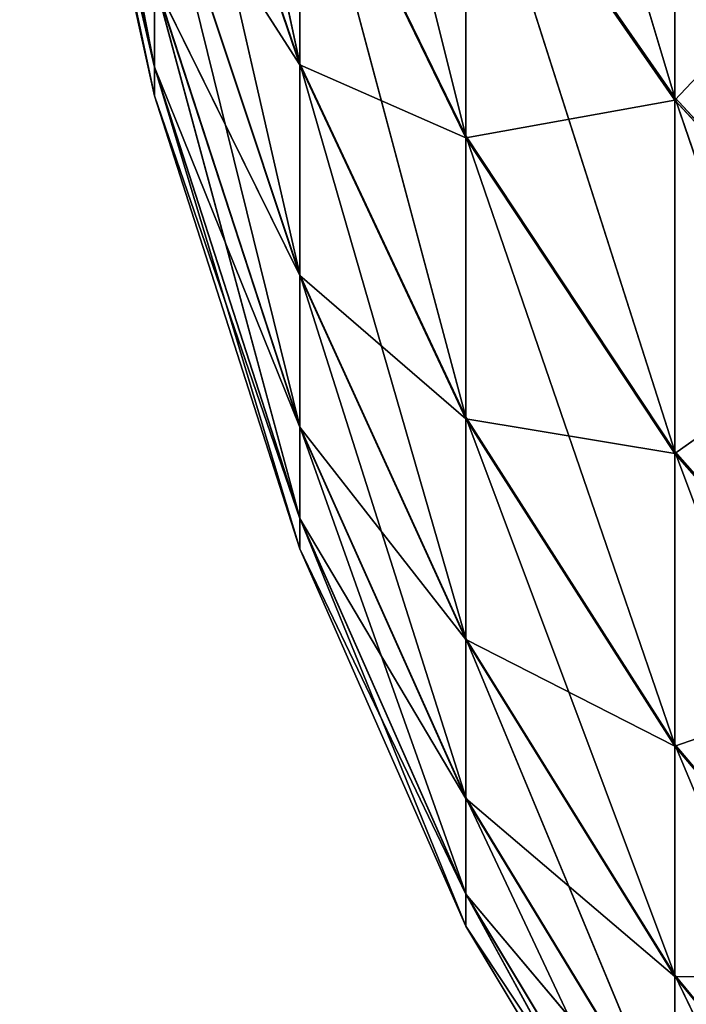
# Model space of a CAD drawing. Header units: centimetres. Extents: x 0.2 to 30.8, y 0 to 60.
# Tile 26 of 256: x 0.1645 to 0.1921, y 0.7585 to 0.7993. Entities that reach past the tile are written whole.
import ezdxf

# ---------------------------------------------------------------- set-up
doc = ezdxf.new("R2010")
doc.units = ezdxf.units.CM
doc.header["$LTSCALE"] = 2.54
doc.layers.get('0').update_dxf_attribs({"true_color": 0xff5454})

# ---------------------------------------------------------------- blocks, each defined once
blk = doc.blocks.new('Kosz na _mieci Derbin Large.STL')
at = {"color": 0}
for p, q in [((0.170035, 0.797319, 1.07297), (0.16445, 0.825691, 1.050679)), ((0.170035, 0.797319, 1.07297), (0.16445, 0.825691, 1.050679)), ((0.176046, 0.797466, 0.987734), (0.170035, 0.825517, 0.969379)), ((0.176046, 0.797466, 0.987734), (0.170035, 0.825517, 0.969379)), ((0.182919, 0.824845, 0.902956), (0.191581, 0.79605, 0.920812)), ((0.182919, 0.824845, 0.902956), (0.191581, 0.79605, 0.920812)), ((0.170035, 0.797319, 1.07297), (0.16445, 0.822409, 1.075203)), ((0.170035, 0.797319, 1.07297), (0.16445, 0.822409, 1.075203)), ((0.170035, 0.796118, 1.099915), (0.16445, 0.822409, 1.075203)), ((0.170035, 0.796118, 1.099915), (0.16445, 0.822409, 1.075203)), ((0.16445, 0.822395, 1.124642), (0.170035, 0.797304, 1.126861)), ((0.16445, 0.822395, 1.124642), (0.170035, 0.797304, 1.126861)), ((0.182919, 0.794465, 0.954656), (0.176046, 0.821974, 0.936045)), ((0.182919, 0.794465, 0.954656), (0.176046, 0.821974, 0.936045)), ((0.170035, 0.796118, 1.099915), (0.16445, 0.821308, 1.099922)), ((0.170035, 0.796118, 1.099915), (0.16445, 0.821308, 1.099922)), ((0.170035, 0.797304, 1.126861), (0.16445, 0.821308, 1.099922)), ((0.170035, 0.797304, 1.126861), (0.16445, 0.821308, 1.099922)), ((0.176046, 0.797466, 0.987734), (0.170035, 0.81505, 0.994238)), ((0.176046, 0.797466, 0.987734), (0.170035, 0.81505, 0.994238)), ((0.176046, 0.788731, 1.014999), (0.170035, 0.81505, 0.994238)), ((0.176046, 0.788731, 1.014999), (0.170035, 0.81505, 0.994238)), ((0.170035, 0.814992, 1.205604), (0.176046, 0.797403, 1.212098)), ((0.170035, 0.814992, 1.205604), (0.176046, 0.797403, 1.212098)), ((0.191581, 0.79605, 0.920812), (0.191581, 0.81308, 0.894561)), ((0.191581, 0.79605, 0.920812), (0.191581, 0.81308, 0.894561)), ((0.191581, 0.812966, 1.305279), (0.191581, 0.79595, 1.279019)), ((0.191581, 0.812966, 1.305279), (0.191581, 0.79595, 1.279019)), ((0.176046, 0.808576, 0.961347), (0.176046, 0.797466, 0.987734)), ((0.176046, 0.808576, 0.961347), (0.176046, 0.797466, 0.987734)), ((0.176046, 0.808576, 0.961347), (0.182919, 0.78282, 0.982317)), ((0.182919, 0.794465, 0.954656), (0.176046, 0.808576, 0.961347)), ((0.182919, 0.794465, 0.954656), (0.176046, 0.808576, 0.961347)), ((0.176046, 0.808576, 0.961347), (0.182919, 0.78282, 0.982317)), ((0.176046, 0.808499, 1.238491), (0.182919, 0.794385, 1.245173)), ((0.176046, 0.808499, 1.238491), (0.182919, 0.794385, 1.245173)), ((0.176046, 0.808499, 1.238491), (0.176046, 0.797403, 1.212098)), ((0.176046, 0.808499, 1.238491), (0.176046, 0.797403, 1.212098)), ((0.191581, 0.79605, 0.920812), (0.182919, 0.80851, 0.928134)), ((0.191581, 0.79605, 0.920812), (0.182919, 0.80851, 0.928134)), ((0.191581, 0.781406, 0.948464), (0.182919, 0.80851, 0.928134)), ((0.182919, 0.80851, 0.928134), (0.182919, 0.794465, 0.954656)), ((0.182919, 0.80851, 0.928134), (0.182919, 0.794465, 0.954656)), ((0.191581, 0.781406, 0.948464), (0.182919, 0.80851, 0.928134)), ((0.182919, 0.808415, 1.271704), (0.191581, 0.79595, 1.279019)), ((0.182919, 0.808415, 1.271704), (0.191581, 0.79595, 1.279019)), ((0.182919, 0.808415, 1.271704), (0.182919, 0.794385, 1.245173)), ((0.182919, 0.808415, 1.271704), (0.182919, 0.794385, 1.245173)), ((0.176046, 0.788731, 1.014999), (0.170035, 0.806822, 1.019924)), ((0.176046, 0.788731, 1.014999), (0.170035, 0.806822, 1.019924)), ((0.176046, 0.782441, 1.04293), (0.170035, 0.806822, 1.019924)), ((0.176046, 0.782441, 1.04293), (0.170035, 0.806822, 1.019924)), ((0.176046, 0.788684, 1.184827), (0.170035, 0.806778, 1.179913)), ((0.176046, 0.788684, 1.184827), (0.170035, 0.806778, 1.179913)), ((0.176046, 0.797403, 1.212098), (0.170035, 0.806778, 1.179913)), ((0.176046, 0.797403, 1.212098), (0.170035, 0.806778, 1.179913)), ((0.19975, 0.804606, 1.311237), (0.191581, 0.79595, 1.279019)), ((0.19975, 0.804606, 1.311237), (0.191581, 0.79595, 1.279019)), ((0.170035, 0.800896, 1.046237), (0.170035, 0.797319, 1.07297)), ((0.170035, 0.800896, 1.046237), (0.170035, 0.797319, 1.07297)), ((0.170035, 0.800896, 1.046237), (0.176046, 0.778644, 1.071308)), ((0.170035, 0.800896, 1.046237), (0.176046, 0.778644, 1.071308)), ((0.170035, 0.800896, 1.046237), (0.176046, 0.782441, 1.04293)), ((0.170035, 0.800896, 1.046237), (0.176046, 0.782441, 1.04293)), ((0.170035, 0.800866, 1.153597), (0.176046, 0.788684, 1.184827)), ((0.170035, 0.800866, 1.153597), (0.176046, 0.788684, 1.184827)), ((0.170035, 0.800866, 1.153597), (0.176046, 0.782409, 1.156893)), ((0.170035, 0.800866, 1.153597), (0.176046, 0.782409, 1.156893)), ((0.170035, 0.800866, 1.153597), (0.170035, 0.797304, 1.126861)), ((0.170035, 0.800866, 1.153597), (0.170035, 0.797304, 1.126861)), ((0.176046, 0.778644, 1.071308), (0.170035, 0.797319, 1.07297)), ((0.176046, 0.778644, 1.071308), (0.170035, 0.797319, 1.07297)), ((0.176046, 0.777369, 1.09991), (0.170035, 0.797319, 1.07297)), ((0.170035, 0.797319, 1.07297), (0.170035, 0.796118, 1.099915)), ((0.170035, 0.797319, 1.07297), (0.170035, 0.796118, 1.099915)), ((0.176046, 0.777369, 1.09991), (0.170035, 0.797319, 1.07297)), ((0.170035, 0.796118, 1.099915), (0.170035, 0.797304, 1.126861)), ((0.170035, 0.796118, 1.099915), (0.170035, 0.797304, 1.126861)), ((0.176046, 0.778628, 1.128513), (0.170035, 0.797304, 1.126861)), ((0.176046, 0.778628, 1.128513), (0.170035, 0.797304, 1.126861)), ((0.176046, 0.782409, 1.156893), (0.170035, 0.797304, 1.126861)), ((0.176046, 0.782409, 1.156893), (0.170035, 0.797304, 1.126861)), ((0.182919, 0.78282, 0.982317), (0.176046, 0.797466, 0.987734)), ((0.182919, 0.78282, 0.982317), (0.176046, 0.797466, 0.987734)), ((0.182919, 0.773664, 1.010898), (0.176046, 0.797466, 0.987734)), ((0.176046, 0.797466, 0.987734), (0.176046, 0.788731, 1.014999)), ((0.176046, 0.797466, 0.987734), (0.176046, 0.788731, 1.014999)), ((0.182919, 0.773664, 1.010898), (0.176046, 0.797466, 0.987734)), ((0.176046, 0.788684, 1.184827), (0.176046, 0.797403, 1.212098)), ((0.176046, 0.788684, 1.184827), (0.176046, 0.797403, 1.212098)), ((0.182919, 0.782754, 1.217507), (0.176046, 0.797403, 1.212098)), ((0.182919, 0.782754, 1.217507), (0.176046, 0.797403, 1.212098)), ((0.182919, 0.794385, 1.245173), (0.176046, 0.797403, 1.212098)), ((0.182919, 0.794385, 1.245173), (0.176046, 0.797403, 1.212098)), ((0.176046, 0.777369, 1.09991), (0.170035, 0.796118, 1.099915)), ((0.176046, 0.777369, 1.09991), (0.170035, 0.796118, 1.099915)), ((0.176046, 0.778628, 1.128513), (0.170035, 0.796118, 1.099915)), ((0.176046, 0.778628, 1.128513), (0.170035, 0.796118, 1.099915)), ((0.191581, 0.79595, 1.279019), (0.182919, 0.794385, 1.245173)), ((0.191581, 0.79595, 1.279019), (0.182919, 0.794385, 1.245173)), ((0.191581, 0.79605, 0.920812), (0.191581, 0.781406, 0.948464)), ((0.191581, 0.79605, 0.920812), (0.191581, 0.781406, 0.948464)), ((0.191581, 0.79605, 0.920812), (0.19975, 0.77213, 0.944066)), ((0.191581, 0.79605, 0.920812), (0.19975, 0.77213, 0.944066)), ((0.191581, 0.79605, 0.920812), (0.19975, 0.787199, 0.915611)), ((0.191581, 0.79605, 0.920812), (0.19975, 0.787199, 0.915611)), ((0.191581, 0.781322, 1.251358), (0.191581, 0.79595, 1.279019)), ((0.191581, 0.781322, 1.251358), (0.191581, 0.79595, 1.279019)), ((0.19975, 0.787096, 1.284215), (0.191581, 0.79595, 1.279019)), ((0.19975, 0.787096, 1.284215), (0.191581, 0.79595, 1.279019)), ((0.191581, 0.781406, 0.948464), (0.182919, 0.794465, 0.954656)), ((0.191581, 0.781406, 0.948464), (0.182919, 0.794465, 0.954656)), ((0.191581, 0.769264, 0.977303), (0.182919, 0.794465, 0.954656)), ((0.182919, 0.794465, 0.954656), (0.182919, 0.78282, 0.982317)), ((0.182919, 0.794465, 0.954656), (0.182919, 0.78282, 0.982317)), ((0.191581, 0.769264, 0.977303), (0.182919, 0.794465, 0.954656)), ((0.182919, 0.782754, 1.217507), (0.182919, 0.794385, 1.245173)), ((0.182919, 0.782754, 1.217507), (0.182919, 0.794385, 1.245173)), ((0.191581, 0.781322, 1.251358), (0.182919, 0.794385, 1.245173)), ((0.191581, 0.781322, 1.251358), (0.182919, 0.794385, 1.245173)), ((0.182919, 0.773664, 1.010898), (0.176046, 0.788731, 1.014999)), ((0.182919, 0.773664, 1.010898), (0.176046, 0.788731, 1.014999)), ((0.182919, 0.76707, 1.040177), (0.176046, 0.788731, 1.014999)), ((0.176046, 0.788731, 1.014999), (0.176046, 0.782441, 1.04293)), ((0.176046, 0.788731, 1.014999), (0.176046, 0.782441, 1.04293)), ((0.182919, 0.76707, 1.040177), (0.176046, 0.788731, 1.014999)), ((0.176046, 0.788684, 1.184827), (0.182919, 0.782754, 1.217507)), ((0.176046, 0.788684, 1.184827), (0.182919, 0.782754, 1.217507)), ((0.176046, 0.788684, 1.184827), (0.182919, 0.773614, 1.18892)), ((0.176046, 0.788684, 1.184827), (0.182919, 0.773614, 1.18892)), ((0.176046, 0.788684, 1.184827), (0.176046, 0.782409, 1.156893)), ((0.176046, 0.788684, 1.184827), (0.176046, 0.782409, 1.156893)), ((0.191581, 0.781322, 1.251358), (0.19975, 0.787096, 1.284215)), ((0.191581, 0.781322, 1.251358), (0.19975, 0.787096, 1.284215)), ((0.182919, 0.78282, 0.982317), (0.182919, 0.773664, 1.010898)), ((0.182919, 0.78282, 0.982317), (0.182919, 0.773664, 1.010898)), ((0.182919, 0.78282, 0.982317), (0.191581, 0.759719, 1.007102)), ((0.191581, 0.769264, 0.977303), (0.182919, 0.78282, 0.982317)), ((0.191581, 0.769264, 0.977303), (0.182919, 0.78282, 0.982317)), ((0.182919, 0.78282, 0.982317), (0.191581, 0.759719, 1.007102)), ((0.182919, 0.782754, 1.217507), (0.191581, 0.781322, 1.251358)), ((0.182919, 0.782754, 1.217507), (0.191581, 0.781322, 1.251358)), ((0.182919, 0.782754, 1.217507), (0.191581, 0.769196, 1.222513)), ((0.182919, 0.782754, 1.217507), (0.191581, 0.769196, 1.222513)), ((0.182919, 0.782754, 1.217507), (0.182919, 0.773614, 1.18892)), ((0.182919, 0.782754, 1.217507), (0.182919, 0.773614, 1.18892)), ((0.182919, 0.76707, 1.040177), (0.176046, 0.782441, 1.04293)), ((0.182919, 0.76707, 1.040177), (0.176046, 0.782441, 1.04293)), ((0.182919, 0.763089, 1.069924), (0.176046, 0.782441, 1.04293)), ((0.176046, 0.778644, 1.071308), (0.176046, 0.782441, 1.04293)), ((0.182919, 0.763089, 1.069924), (0.176046, 0.782441, 1.04293)), ((0.176046, 0.778644, 1.071308), (0.176046, 0.782441, 1.04293)), ((0.176046, 0.778628, 1.128513), (0.176046, 0.782409, 1.156893)), ((0.176046, 0.778628, 1.128513), (0.176046, 0.782409, 1.156893)), ((0.182919, 0.767037, 1.159638), (0.176046, 0.782409, 1.156893)), ((0.182919, 0.767037, 1.159638), (0.176046, 0.782409, 1.156893)), ((0.182919, 0.773614, 1.18892), (0.176046, 0.782409, 1.156893)), ((0.182919, 0.773614, 1.18892), (0.176046, 0.782409, 1.156893)), ((0.19975, 0.77213, 0.944066), (0.191581, 0.781406, 0.948464)), ((0.19975, 0.77213, 0.944066), (0.191581, 0.781406, 0.948464)), ((0.19975, 0.759636, 0.973742), (0.191581, 0.781406, 0.948464)), ((0.191581, 0.781406, 0.948464), (0.191581, 0.769264, 0.977303)), ((0.191581, 0.781406, 0.948464), (0.191581, 0.769264, 0.977303)), ((0.19975, 0.759636, 0.973742), (0.191581, 0.781406, 0.948464)), ((0.191581, 0.781322, 1.251358), (0.19975, 0.772044, 1.255751)), ((0.191581, 0.781322, 1.251358), (0.19975, 0.772044, 1.255751)), ((0.191581, 0.781322, 1.251358), (0.191581, 0.769196, 1.222513)), ((0.191581, 0.781322, 1.251358), (0.191581, 0.769196, 1.222513)), ((0.176046, 0.778644, 1.071308), (0.176046, 0.777369, 1.09991)), ((0.176046, 0.778644, 1.071308), (0.176046, 0.777369, 1.09991)), ((0.176046, 0.778644, 1.071308), (0.182919, 0.761754, 1.099906)), ((0.176046, 0.778644, 1.071308), (0.182919, 0.761754, 1.099906)), ((0.176046, 0.778644, 1.071308), (0.182919, 0.763089, 1.069924)), ((0.176046, 0.778644, 1.071308), (0.182919, 0.763089, 1.069924)), ((0.176046, 0.777369, 1.09991), (0.176046, 0.778628, 1.128513)), ((0.176046, 0.777369, 1.09991), (0.176046, 0.778628, 1.128513)), ((0.182919, 0.763073, 1.129889), (0.176046, 0.778628, 1.128513)), ((0.182919, 0.763073, 1.129889), (0.176046, 0.778628, 1.128513)), ((0.182919, 0.767037, 1.159638), (0.176046, 0.778628, 1.128513)), ((0.182919, 0.767037, 1.159638), (0.176046, 0.778628, 1.128513)), ((0.182919, 0.761754, 1.099906), (0.176046, 0.777369, 1.09991)), ((0.182919, 0.761754, 1.099906), (0.176046, 0.777369, 1.09991)), ((0.182919, 0.763073, 1.129889), (0.176046, 0.777369, 1.09991)), ((0.182919, 0.763073, 1.129889), (0.176046, 0.777369, 1.09991)), ((0.191581, 0.759719, 1.007102), (0.182919, 0.773664, 1.010898)), ((0.191581, 0.759719, 1.007102), (0.182919, 0.773664, 1.010898)), ((0.191581, 0.752844, 1.037628), (0.182919, 0.773664, 1.010898)), ((0.182919, 0.773664, 1.010898), (0.182919, 0.76707, 1.040177)), ((0.182919, 0.773664, 1.010898), (0.182919, 0.76707, 1.040177)), ((0.191581, 0.752844, 1.037628), (0.182919, 0.773664, 1.010898)), ((0.182919, 0.767037, 1.159638), (0.182919, 0.773614, 1.18892)), ((0.182919, 0.767037, 1.159638), (0.182919, 0.773614, 1.18892)), ((0.191581, 0.759667, 1.192708), (0.182919, 0.773614, 1.18892)), ((0.191581, 0.759667, 1.192708), (0.182919, 0.773614, 1.18892)), ((0.191581, 0.769196, 1.222513), (0.182919, 0.773614, 1.18892)), ((0.191581, 0.769196, 1.222513), (0.182919, 0.773614, 1.18892)), ((0.19975, 0.772044, 1.255751), (0.191581, 0.769196, 1.222513)), ((0.19975, 0.772044, 1.255751), (0.191581, 0.769196, 1.222513)), ((0.19975, 0.759636, 0.973742), (0.191581, 0.769264, 0.977303)), ((0.19975, 0.759636, 0.973742), (0.191581, 0.769264, 0.977303)), ((0.19975, 0.749813, 1.004406), (0.191581, 0.769264, 0.977303)), ((0.191581, 0.769264, 0.977303), (0.191581, 0.759719, 1.007102)), ((0.191581, 0.769264, 0.977303), (0.191581, 0.759719, 1.007102)), ((0.19975, 0.749813, 1.004406), (0.191581, 0.769264, 0.977303)), ((0.191581, 0.759667, 1.192708), (0.191581, 0.769196, 1.222513)), ((0.191581, 0.759667, 1.192708), (0.191581, 0.769196, 1.222513)), ((0.19975, 0.759566, 1.226069), (0.191581, 0.769196, 1.222513)), ((0.19975, 0.759566, 1.226069), (0.191581, 0.769196, 1.222513)), ((0.191581, 0.752844, 1.037628), (0.182919, 0.76707, 1.040177)), ((0.191581, 0.752844, 1.037628), (0.182919, 0.76707, 1.040177)), ((0.191581, 0.748694, 1.068642), (0.182919, 0.76707, 1.040177)), ((0.182919, 0.76707, 1.040177), (0.182919, 0.763089, 1.069924)), ((0.182919, 0.76707, 1.040177), (0.182919, 0.763089, 1.069924)), ((0.191581, 0.748694, 1.068642), (0.182919, 0.76707, 1.040177)), ((0.182919, 0.763073, 1.129889), (0.182919, 0.767037, 1.159638)), ((0.182919, 0.763073, 1.129889), (0.182919, 0.767037, 1.159638)), ((0.191581, 0.752809, 1.162179), (0.182919, 0.767037, 1.159638)), ((0.191581, 0.752809, 1.162179), (0.182919, 0.767037, 1.159638)), ((0.191581, 0.759667, 1.192708), (0.182919, 0.767037, 1.159638)), ((0.191581, 0.759667, 1.192708), (0.182919, 0.767037, 1.159638)), ((0.191581, 0.748694, 1.068642), (0.182919, 0.763089, 1.069924)), ((0.191581, 0.748694, 1.068642), (0.182919, 0.763089, 1.069924)), ((0.191581, 0.747301, 1.099902), (0.182919, 0.763089, 1.069924)), ((0.182919, 0.761754, 1.099906), (0.182919, 0.763089, 1.069924)), ((0.191581, 0.747301, 1.099902), (0.182919, 0.763089, 1.069924)), ((0.182919, 0.761754, 1.099906), (0.182919, 0.763089, 1.069924)), ((0.182919, 0.761754, 1.099906), (0.182919, 0.763073, 1.129889)), ((0.182919, 0.761754, 1.099906), (0.182919, 0.763073, 1.129889)), ((0.191581, 0.748676, 1.131162), (0.182919, 0.763073, 1.129889)), ((0.191581, 0.748676, 1.131162), (0.182919, 0.763073, 1.129889)), ((0.191581, 0.752809, 1.162179), (0.182919, 0.763073, 1.129889)), ((0.191581, 0.752809, 1.162179), (0.182919, 0.763073, 1.129889)), ((0.182919, 0.761754, 1.099906), (0.191581, 0.748676, 1.131162)), ((0.182919, 0.761754, 1.099906), (0.191581, 0.748676, 1.131162)), ((0.182919, 0.761754, 1.099906), (0.191581, 0.747301, 1.099902)), ((0.182919, 0.761754, 1.099906), (0.191581, 0.747301, 1.099902)), ((0.191581, 0.759719, 1.007102), (0.191581, 0.752844, 1.037628)), ((0.191581, 0.759719, 1.007102), (0.191581, 0.752844, 1.037628)), ((0.191581, 0.759719, 1.007102), (0.19975, 0.742738, 1.035818)), ((0.19975, 0.749813, 1.004406), (0.191581, 0.759719, 1.007102)), ((0.19975, 0.749813, 1.004406), (0.191581, 0.759719, 1.007102)), ((0.191581, 0.759719, 1.007102), (0.19975, 0.742738, 1.035818)), ((0.191581, 0.752809, 1.162179), (0.191581, 0.759667, 1.192708)), ((0.191581, 0.752809, 1.162179), (0.191581, 0.759667, 1.192708)), ((0.19975, 0.74976, 1.195399), (0.191581, 0.759667, 1.192708)), ((0.19975, 0.74976, 1.195399), (0.191581, 0.759667, 1.192708)), ((0.19975, 0.759566, 1.226069), (0.191581, 0.759667, 1.192708)), ((0.19975, 0.759566, 1.226069), (0.191581, 0.759667, 1.192708))]:
    blk.add_line(p, q, dxfattribs=at)
mesh = blk.add_polyface(dxfattribs=at)
corners = [(0.16445, 0.825691, 1.050679), (0.170035, 0.800896, 1.046237), (0.170035, 0.797319, 1.07297)]
mesh.append_faces([[corners[k] for k in face] for face in [(0, 1, 2)]], dxfattribs={"color": 0})
mesh = blk.add_polyface(dxfattribs=at)
corners = [(0.16445, 0.825691, 1.050679), (0.170035, 0.797319, 1.07297), (0.16445, 0.822409, 1.075203)]
mesh.append_faces([[corners[k] for k in face] for face in [(0, 1, 2)]], dxfattribs={"color": 0})
mesh = blk.add_polyface(dxfattribs=at)
corners = [(0.170035, 0.825517, 0.969379), (0.176046, 0.808576, 0.961347), (0.176046, 0.797466, 0.987734)]
mesh.append_faces([[corners[k] for k in face] for face in [(0, 1, 2)]], dxfattribs={"color": 0})
mesh = blk.add_polyface(dxfattribs=at)
corners = [(0.170035, 0.825517, 0.969379), (0.176046, 0.797466, 0.987734), (0.170035, 0.81505, 0.994238)]
mesh.append_faces([[corners[k] for k in face] for face in [(0, 1, 2)]], dxfattribs={"color": 0})
mesh = blk.add_polyface(dxfattribs=at)
corners = [(0.182919, 0.824845, 0.902956), (0.191581, 0.79605, 0.920812), (0.182919, 0.80851, 0.928134)]
mesh.append_faces([[corners[k] for k in face] for face in [(0, 1, 2)]], dxfattribs={"color": 0})
mesh = blk.add_polyface(dxfattribs=at)
corners = [(0.182919, 0.824845, 0.902956), (0.191581, 0.81308, 0.894561), (0.191581, 0.79605, 0.920812)]
mesh.append_faces([[corners[k] for k in face] for face in [(0, 1, 2)]], dxfattribs={"color": 0})
mesh = blk.add_polyface(dxfattribs=at)
corners = [(0.16445, 0.822409, 1.075203), (0.170035, 0.797319, 1.07297), (0.170035, 0.796118, 1.099915)]
mesh.append_faces([[corners[k] for k in face] for face in [(0, 1, 2)]], dxfattribs={"color": 0})
mesh = blk.add_polyface(dxfattribs=at)
corners = [(0.16445, 0.822409, 1.075203), (0.170035, 0.796118, 1.099915), (0.16445, 0.821308, 1.099922)]
mesh.append_faces([[corners[k] for k in face] for face in [(0, 1, 2)]], dxfattribs={"color": 0})
mesh = blk.add_polyface(dxfattribs=at)
corners = [(0.16445, 0.822395, 1.124642), (0.170035, 0.797304, 1.126861), (0.170035, 0.800866, 1.153597)]
mesh.append_faces([[corners[k] for k in face] for face in [(0, 1, 2)]], dxfattribs={"color": 0})
mesh = blk.add_polyface(dxfattribs=at)
corners = [(0.16445, 0.822395, 1.124642), (0.16445, 0.821308, 1.099922), (0.170035, 0.797304, 1.126861)]
mesh.append_faces([[corners[k] for k in face] for face in [(0, 1, 2)]], dxfattribs={"color": 0})
mesh = blk.add_polyface(dxfattribs=at)
corners = [(0.176046, 0.821974, 0.936045), (0.182919, 0.80851, 0.928134), (0.182919, 0.794465, 0.954656)]
mesh.append_faces([[corners[k] for k in face] for face in [(0, 1, 2)]], dxfattribs={"color": 0})
mesh = blk.add_polyface(dxfattribs=at)
corners = [(0.176046, 0.821974, 0.936045), (0.182919, 0.794465, 0.954656), (0.176046, 0.808576, 0.961347)]
mesh.append_faces([[corners[k] for k in face] for face in [(0, 1, 2)]], dxfattribs={"color": 0})
mesh = blk.add_polyface(dxfattribs=at)
corners = [(0.16445, 0.821308, 1.099922), (0.170035, 0.796118, 1.099915), (0.170035, 0.797304, 1.126861)]
mesh.append_faces([[corners[k] for k in face] for face in [(0, 1, 2)]], dxfattribs={"color": 0})
mesh = blk.add_polyface(dxfattribs=at)
corners = [(0.170035, 0.81505, 0.994238), (0.176046, 0.797466, 0.987734), (0.176046, 0.788731, 1.014999)]
mesh.append_faces([[corners[k] for k in face] for face in [(0, 1, 2)]], dxfattribs={"color": 0})
mesh = blk.add_polyface(dxfattribs=at)
corners = [(0.170035, 0.81505, 0.994238), (0.176046, 0.788731, 1.014999), (0.170035, 0.806822, 1.019924)]
mesh.append_faces([[corners[k] for k in face] for face in [(0, 1, 2)]], dxfattribs={"color": 0})
mesh = blk.add_polyface(dxfattribs=at)
corners = [(0.170035, 0.814992, 1.205604), (0.176046, 0.797403, 1.212098), (0.176046, 0.808499, 1.238491)]
mesh.append_faces([[corners[k] for k in face] for face in [(0, 1, 2)]], dxfattribs={"color": 0})
mesh = blk.add_polyface(dxfattribs=at)
corners = [(0.170035, 0.814992, 1.205604), (0.170035, 0.806778, 1.179913), (0.176046, 0.797403, 1.212098)]
mesh.append_faces([[corners[k] for k in face] for face in [(0, 1, 2)]], dxfattribs={"color": 0})
mesh = blk.add_polyface(dxfattribs=at)
corners = [(0.191581, 0.812966, 1.305279), (0.182919, 0.808415, 1.271704), (0.191581, 0.79595, 1.279019)]
mesh.append_faces([[corners[k] for k in face] for face in [(0, 1, 2)]], dxfattribs={"color": 0})
mesh = blk.add_polyface(dxfattribs=at)
corners = [(0.191581, 0.81308, 0.894561), (0.19975, 0.804723, 0.888599), (0.19975, 0.787199, 0.915611)]
mesh.append_faces([[corners[k] for k in face] for face in [(0, 1, 2)]], dxfattribs={"color": 0})
mesh = blk.add_polyface(dxfattribs=at)
corners = [(0.191581, 0.81308, 0.894561), (0.19975, 0.787199, 0.915611), (0.191581, 0.79605, 0.920812)]
mesh.append_faces([[corners[k] for k in face] for face in [(0, 1, 2)]], dxfattribs={"color": 0})
mesh = blk.add_polyface(dxfattribs=at)
corners = [(0.191581, 0.812966, 1.305279), (0.191581, 0.79595, 1.279019), (0.19975, 0.804606, 1.311237)]
mesh.append_faces([[corners[k] for k in face] for face in [(0, 1, 2)]], dxfattribs={"color": 0})
mesh = blk.add_polyface(dxfattribs=at)
corners = [(0.176046, 0.808576, 0.961347), (0.182919, 0.78282, 0.982317), (0.176046, 0.797466, 0.987734)]
mesh.append_faces([[corners[k] for k in face] for face in [(0, 1, 2)]], dxfattribs={"color": 0})
mesh = blk.add_polyface(dxfattribs=at)
corners = [(0.176046, 0.808576, 0.961347), (0.182919, 0.794465, 0.954656), (0.182919, 0.78282, 0.982317)]
mesh.append_faces([[corners[k] for k in face] for face in [(0, 1, 2)]], dxfattribs={"color": 0})
mesh = blk.add_polyface(dxfattribs=at)
corners = [(0.176046, 0.808499, 1.238491), (0.182919, 0.794385, 1.245173), (0.182919, 0.808415, 1.271704)]
mesh.append_faces([[corners[k] for k in face] for face in [(0, 1, 2)]], dxfattribs={"color": 0})
mesh = blk.add_polyface(dxfattribs=at)
corners = [(0.176046, 0.808499, 1.238491), (0.176046, 0.797403, 1.212098), (0.182919, 0.794385, 1.245173)]
mesh.append_faces([[corners[k] for k in face] for face in [(0, 1, 2)]], dxfattribs={"color": 0})
mesh = blk.add_polyface(dxfattribs=at)
corners = [(0.182919, 0.80851, 0.928134), (0.191581, 0.79605, 0.920812), (0.191581, 0.781406, 0.948464)]
mesh.append_faces([[corners[k] for k in face] for face in [(0, 1, 2)]], dxfattribs={"color": 0})
mesh = blk.add_polyface(dxfattribs=at)
corners = [(0.182919, 0.80851, 0.928134), (0.191581, 0.781406, 0.948464), (0.182919, 0.794465, 0.954656)]
mesh.append_faces([[corners[k] for k in face] for face in [(0, 1, 2)]], dxfattribs={"color": 0})
mesh = blk.add_polyface(dxfattribs=at)
corners = [(0.182919, 0.808415, 1.271704), (0.182919, 0.794385, 1.245173), (0.191581, 0.79595, 1.279019)]
mesh.append_faces([[corners[k] for k in face] for face in [(0, 1, 2)]], dxfattribs={"color": 0})
mesh = blk.add_polyface(dxfattribs=at)
corners = [(0.170035, 0.806822, 1.019924), (0.176046, 0.788731, 1.014999), (0.176046, 0.782441, 1.04293)]
mesh.append_faces([[corners[k] for k in face] for face in [(0, 1, 2)]], dxfattribs={"color": 0})
mesh = blk.add_polyface(dxfattribs=at)
corners = [(0.170035, 0.806822, 1.019924), (0.176046, 0.782441, 1.04293), (0.170035, 0.800896, 1.046237)]
mesh.append_faces([[corners[k] for k in face] for face in [(0, 1, 2)]], dxfattribs={"color": 0})
mesh = blk.add_polyface(dxfattribs=at)
corners = [(0.170035, 0.806778, 1.179913), (0.170035, 0.800866, 1.153597), (0.176046, 0.788684, 1.184827)]
mesh.append_faces([[corners[k] for k in face] for face in [(0, 1, 2)]], dxfattribs={"color": 0})
mesh = blk.add_polyface(dxfattribs=at)
corners = [(0.170035, 0.806778, 1.179913), (0.176046, 0.788684, 1.184827), (0.176046, 0.797403, 1.212098)]
mesh.append_faces([[corners[k] for k in face] for face in [(0, 1, 2)]], dxfattribs={"color": 0})
mesh = blk.add_polyface(dxfattribs=at)
corners = [(0.19975, 0.804606, 1.311237), (0.191581, 0.79595, 1.279019), (0.19975, 0.787096, 1.284215)]
mesh.append_faces([[corners[k] for k in face] for face in [(0, 1, 2)]], dxfattribs={"color": 0})
mesh = blk.add_polyface(dxfattribs=at)
corners = [(0.170035, 0.800896, 1.046237), (0.176046, 0.778644, 1.071308), (0.170035, 0.797319, 1.07297)]
mesh.append_faces([[corners[k] for k in face] for face in [(0, 1, 2)]], dxfattribs={"color": 0})
mesh = blk.add_polyface(dxfattribs=at)
corners = [(0.170035, 0.800896, 1.046237), (0.176046, 0.782441, 1.04293), (0.176046, 0.778644, 1.071308)]
mesh.append_faces([[corners[k] for k in face] for face in [(0, 1, 2)]], dxfattribs={"color": 0})
mesh = blk.add_polyface(dxfattribs=at)
corners = [(0.170035, 0.800866, 1.153597), (0.176046, 0.782409, 1.156893), (0.176046, 0.788684, 1.184827)]
mesh.append_faces([[corners[k] for k in face] for face in [(0, 1, 2)]], dxfattribs={"color": 0})
mesh = blk.add_polyface(dxfattribs=at)
corners = [(0.170035, 0.800866, 1.153597), (0.170035, 0.797304, 1.126861), (0.176046, 0.782409, 1.156893)]
mesh.append_faces([[corners[k] for k in face] for face in [(0, 1, 2)]], dxfattribs={"color": 0})
mesh = blk.add_polyface(dxfattribs=at)
corners = [(0.170035, 0.797319, 1.07297), (0.176046, 0.778644, 1.071308), (0.176046, 0.777369, 1.09991)]
mesh.append_faces([[corners[k] for k in face] for face in [(0, 1, 2)]], dxfattribs={"color": 0})
mesh = blk.add_polyface(dxfattribs=at)
corners = [(0.170035, 0.797319, 1.07297), (0.176046, 0.777369, 1.09991), (0.170035, 0.796118, 1.099915)]
mesh.append_faces([[corners[k] for k in face] for face in [(0, 1, 2)]], dxfattribs={"color": 0})
mesh = blk.add_polyface(dxfattribs=at)
corners = [(0.170035, 0.797304, 1.126861), (0.170035, 0.796118, 1.099915), (0.176046, 0.778628, 1.128513)]
mesh.append_faces([[corners[k] for k in face] for face in [(0, 1, 2)]], dxfattribs={"color": 0})
mesh = blk.add_polyface(dxfattribs=at)
corners = [(0.170035, 0.797304, 1.126861), (0.176046, 0.778628, 1.128513), (0.176046, 0.782409, 1.156893)]
mesh.append_faces([[corners[k] for k in face] for face in [(0, 1, 2)]], dxfattribs={"color": 0})
mesh = blk.add_polyface(dxfattribs=at)
corners = [(0.176046, 0.797466, 0.987734), (0.182919, 0.78282, 0.982317), (0.182919, 0.773664, 1.010898)]
mesh.append_faces([[corners[k] for k in face] for face in [(0, 1, 2)]], dxfattribs={"color": 0})
mesh = blk.add_polyface(dxfattribs=at)
corners = [(0.176046, 0.797466, 0.987734), (0.182919, 0.773664, 1.010898), (0.176046, 0.788731, 1.014999)]
mesh.append_faces([[corners[k] for k in face] for face in [(0, 1, 2)]], dxfattribs={"color": 0})
mesh = blk.add_polyface(dxfattribs=at)
corners = [(0.176046, 0.797403, 1.212098), (0.176046, 0.788684, 1.184827), (0.182919, 0.782754, 1.217507)]
mesh.append_faces([[corners[k] for k in face] for face in [(0, 1, 2)]], dxfattribs={"color": 0})
mesh = blk.add_polyface(dxfattribs=at)
corners = [(0.176046, 0.797403, 1.212098), (0.182919, 0.782754, 1.217507), (0.182919, 0.794385, 1.245173)]
mesh.append_faces([[corners[k] for k in face] for face in [(0, 1, 2)]], dxfattribs={"color": 0})
mesh = blk.add_polyface(dxfattribs=at)
corners = [(0.170035, 0.796118, 1.099915), (0.176046, 0.777369, 1.09991), (0.176046, 0.778628, 1.128513)]
mesh.append_faces([[corners[k] for k in face] for face in [(0, 1, 2)]], dxfattribs={"color": 0})
mesh = blk.add_polyface(dxfattribs=at)
corners = [(0.191581, 0.79595, 1.279019), (0.182919, 0.794385, 1.245173), (0.191581, 0.781322, 1.251358)]
mesh.append_faces([[corners[k] for k in face] for face in [(0, 1, 2)]], dxfattribs={"color": 0})
mesh = blk.add_polyface(dxfattribs=at)
corners = [(0.191581, 0.79605, 0.920812), (0.19975, 0.77213, 0.944066), (0.191581, 0.781406, 0.948464)]
mesh.append_faces([[corners[k] for k in face] for face in [(0, 1, 2)]], dxfattribs={"color": 0})
mesh = blk.add_polyface(dxfattribs=at)
corners = [(0.191581, 0.79605, 0.920812), (0.19975, 0.787199, 0.915611), (0.19975, 0.77213, 0.944066)]
mesh.append_faces([[corners[k] for k in face] for face in [(0, 1, 2)]], dxfattribs={"color": 0})
mesh = blk.add_polyface(dxfattribs=at)
corners = [(0.191581, 0.79595, 1.279019), (0.191581, 0.781322, 1.251358), (0.19975, 0.787096, 1.284215)]
mesh.append_faces([[corners[k] for k in face] for face in [(0, 1, 2)]], dxfattribs={"color": 0})
mesh = blk.add_polyface(dxfattribs=at)
corners = [(0.182919, 0.794465, 0.954656), (0.191581, 0.781406, 0.948464), (0.191581, 0.769264, 0.977303)]
mesh.append_faces([[corners[k] for k in face] for face in [(0, 1, 2)]], dxfattribs={"color": 0})
mesh = blk.add_polyface(dxfattribs=at)
corners = [(0.182919, 0.794465, 0.954656), (0.191581, 0.769264, 0.977303), (0.182919, 0.78282, 0.982317)]
mesh.append_faces([[corners[k] for k in face] for face in [(0, 1, 2)]], dxfattribs={"color": 0})
mesh = blk.add_polyface(dxfattribs=at)
corners = [(0.182919, 0.794385, 1.245173), (0.182919, 0.782754, 1.217507), (0.191581, 0.781322, 1.251358)]
mesh.append_faces([[corners[k] for k in face] for face in [(0, 1, 2)]], dxfattribs={"color": 0})
mesh = blk.add_polyface(dxfattribs=at)
corners = [(0.176046, 0.788731, 1.014999), (0.182919, 0.773664, 1.010898), (0.182919, 0.76707, 1.040177)]
mesh.append_faces([[corners[k] for k in face] for face in [(0, 1, 2)]], dxfattribs={"color": 0})
mesh = blk.add_polyface(dxfattribs=at)
corners = [(0.176046, 0.788731, 1.014999), (0.182919, 0.76707, 1.040177), (0.176046, 0.782441, 1.04293)]
mesh.append_faces([[corners[k] for k in face] for face in [(0, 1, 2)]], dxfattribs={"color": 0})
mesh = blk.add_polyface(dxfattribs=at)
corners = [(0.176046, 0.788684, 1.184827), (0.182919, 0.773614, 1.18892), (0.182919, 0.782754, 1.217507)]
mesh.append_faces([[corners[k] for k in face] for face in [(0, 1, 2)]], dxfattribs={"color": 0})
mesh = blk.add_polyface(dxfattribs=at)
corners = [(0.176046, 0.788684, 1.184827), (0.176046, 0.782409, 1.156893), (0.182919, 0.773614, 1.18892)]
mesh.append_faces([[corners[k] for k in face] for face in [(0, 1, 2)]], dxfattribs={"color": 0})
mesh = blk.add_polyface(dxfattribs=at)
corners = [(0.19975, 0.787096, 1.284215), (0.191581, 0.781322, 1.251358), (0.19975, 0.772044, 1.255751)]
mesh.append_faces([[corners[k] for k in face] for face in [(0, 1, 2)]], dxfattribs={"color": 0})
mesh = blk.add_polyface(dxfattribs=at)
corners = [(0.182919, 0.78282, 0.982317), (0.191581, 0.759719, 1.007102), (0.182919, 0.773664, 1.010898)]
mesh.append_faces([[corners[k] for k in face] for face in [(0, 1, 2)]], dxfattribs={"color": 0})
mesh = blk.add_polyface(dxfattribs=at)
corners = [(0.182919, 0.78282, 0.982317), (0.191581, 0.769264, 0.977303), (0.191581, 0.759719, 1.007102)]
mesh.append_faces([[corners[k] for k in face] for face in [(0, 1, 2)]], dxfattribs={"color": 0})
mesh = blk.add_polyface(dxfattribs=at)
corners = [(0.182919, 0.782754, 1.217507), (0.191581, 0.769196, 1.222513), (0.191581, 0.781322, 1.251358)]
mesh.append_faces([[corners[k] for k in face] for face in [(0, 1, 2)]], dxfattribs={"color": 0})
mesh = blk.add_polyface(dxfattribs=at)
corners = [(0.182919, 0.782754, 1.217507), (0.182919, 0.773614, 1.18892), (0.191581, 0.769196, 1.222513)]
mesh.append_faces([[corners[k] for k in face] for face in [(0, 1, 2)]], dxfattribs={"color": 0})
mesh = blk.add_polyface(dxfattribs=at)
corners = [(0.176046, 0.782441, 1.04293), (0.182919, 0.76707, 1.040177), (0.182919, 0.763089, 1.069924)]
mesh.append_faces([[corners[k] for k in face] for face in [(0, 1, 2)]], dxfattribs={"color": 0})
mesh = blk.add_polyface(dxfattribs=at)
corners = [(0.176046, 0.782441, 1.04293), (0.182919, 0.763089, 1.069924), (0.176046, 0.778644, 1.071308)]
mesh.append_faces([[corners[k] for k in face] for face in [(0, 1, 2)]], dxfattribs={"color": 0})
mesh = blk.add_polyface(dxfattribs=at)
corners = [(0.176046, 0.782409, 1.156893), (0.176046, 0.778628, 1.128513), (0.182919, 0.767037, 1.159638)]
mesh.append_faces([[corners[k] for k in face] for face in [(0, 1, 2)]], dxfattribs={"color": 0})
mesh = blk.add_polyface(dxfattribs=at)
corners = [(0.176046, 0.782409, 1.156893), (0.182919, 0.767037, 1.159638), (0.182919, 0.773614, 1.18892)]
mesh.append_faces([[corners[k] for k in face] for face in [(0, 1, 2)]], dxfattribs={"color": 0})
mesh = blk.add_polyface(dxfattribs=at)
corners = [(0.191581, 0.781406, 0.948464), (0.19975, 0.77213, 0.944066), (0.19975, 0.759636, 0.973742)]
mesh.append_faces([[corners[k] for k in face] for face in [(0, 1, 2)]], dxfattribs={"color": 0})
mesh = blk.add_polyface(dxfattribs=at)
corners = [(0.191581, 0.781406, 0.948464), (0.19975, 0.759636, 0.973742), (0.191581, 0.769264, 0.977303)]
mesh.append_faces([[corners[k] for k in face] for face in [(0, 1, 2)]], dxfattribs={"color": 0})
mesh = blk.add_polyface(dxfattribs=at)
corners = [(0.191581, 0.781322, 1.251358), (0.191581, 0.769196, 1.222513), (0.19975, 0.772044, 1.255751)]
mesh.append_faces([[corners[k] for k in face] for face in [(0, 1, 2)]], dxfattribs={"color": 0})
mesh = blk.add_polyface(dxfattribs=at)
corners = [(0.176046, 0.778644, 1.071308), (0.182919, 0.761754, 1.099906), (0.176046, 0.777369, 1.09991)]
mesh.append_faces([[corners[k] for k in face] for face in [(0, 1, 2)]], dxfattribs={"color": 0})
mesh = blk.add_polyface(dxfattribs=at)
corners = [(0.176046, 0.778644, 1.071308), (0.182919, 0.763089, 1.069924), (0.182919, 0.761754, 1.099906)]
mesh.append_faces([[corners[k] for k in face] for face in [(0, 1, 2)]], dxfattribs={"color": 0})
mesh = blk.add_polyface(dxfattribs=at)
corners = [(0.176046, 0.778628, 1.128513), (0.176046, 0.777369, 1.09991), (0.182919, 0.763073, 1.129889)]
mesh.append_faces([[corners[k] for k in face] for face in [(0, 1, 2)]], dxfattribs={"color": 0})
mesh = blk.add_polyface(dxfattribs=at)
corners = [(0.176046, 0.778628, 1.128513), (0.182919, 0.763073, 1.129889), (0.182919, 0.767037, 1.159638)]
mesh.append_faces([[corners[k] for k in face] for face in [(0, 1, 2)]], dxfattribs={"color": 0})
mesh = blk.add_polyface(dxfattribs=at)
corners = [(0.176046, 0.777369, 1.09991), (0.182919, 0.761754, 1.099906), (0.182919, 0.763073, 1.129889)]
mesh.append_faces([[corners[k] for k in face] for face in [(0, 1, 2)]], dxfattribs={"color": 0})
mesh = blk.add_polyface(dxfattribs=at)
corners = [(0.182919, 0.773664, 1.010898), (0.191581, 0.759719, 1.007102), (0.191581, 0.752844, 1.037628)]
mesh.append_faces([[corners[k] for k in face] for face in [(0, 1, 2)]], dxfattribs={"color": 0})
mesh = blk.add_polyface(dxfattribs=at)
corners = [(0.182919, 0.773664, 1.010898), (0.191581, 0.752844, 1.037628), (0.182919, 0.76707, 1.040177)]
mesh.append_faces([[corners[k] for k in face] for face in [(0, 1, 2)]], dxfattribs={"color": 0})
mesh = blk.add_polyface(dxfattribs=at)
corners = [(0.182919, 0.773614, 1.18892), (0.182919, 0.767037, 1.159638), (0.191581, 0.759667, 1.192708)]
mesh.append_faces([[corners[k] for k in face] for face in [(0, 1, 2)]], dxfattribs={"color": 0})
mesh = blk.add_polyface(dxfattribs=at)
corners = [(0.182919, 0.773614, 1.18892), (0.191581, 0.759667, 1.192708), (0.191581, 0.769196, 1.222513)]
mesh.append_faces([[corners[k] for k in face] for face in [(0, 1, 2)]], dxfattribs={"color": 0})
mesh = blk.add_polyface(dxfattribs=at)
corners = [(0.19975, 0.772044, 1.255751), (0.191581, 0.769196, 1.222513), (0.19975, 0.759566, 1.226069)]
mesh.append_faces([[corners[k] for k in face] for face in [(0, 1, 2)]], dxfattribs={"color": 0})
mesh = blk.add_polyface(dxfattribs=at)
corners = [(0.191581, 0.769264, 0.977303), (0.19975, 0.759636, 0.973742), (0.19975, 0.749813, 1.004406)]
mesh.append_faces([[corners[k] for k in face] for face in [(0, 1, 2)]], dxfattribs={"color": 0})
mesh = blk.add_polyface(dxfattribs=at)
corners = [(0.191581, 0.769264, 0.977303), (0.19975, 0.749813, 1.004406), (0.191581, 0.759719, 1.007102)]
mesh.append_faces([[corners[k] for k in face] for face in [(0, 1, 2)]], dxfattribs={"color": 0})
mesh = blk.add_polyface(dxfattribs=at)
corners = [(0.191581, 0.769196, 1.222513), (0.191581, 0.759667, 1.192708), (0.19975, 0.759566, 1.226069)]
mesh.append_faces([[corners[k] for k in face] for face in [(0, 1, 2)]], dxfattribs={"color": 0})
mesh = blk.add_polyface(dxfattribs=at)
corners = [(0.182919, 0.76707, 1.040177), (0.191581, 0.752844, 1.037628), (0.191581, 0.748694, 1.068642)]
mesh.append_faces([[corners[k] for k in face] for face in [(0, 1, 2)]], dxfattribs={"color": 0})
mesh = blk.add_polyface(dxfattribs=at)
corners = [(0.182919, 0.76707, 1.040177), (0.191581, 0.748694, 1.068642), (0.182919, 0.763089, 1.069924)]
mesh.append_faces([[corners[k] for k in face] for face in [(0, 1, 2)]], dxfattribs={"color": 0})
mesh = blk.add_polyface(dxfattribs=at)
corners = [(0.182919, 0.767037, 1.159638), (0.182919, 0.763073, 1.129889), (0.191581, 0.752809, 1.162179)]
mesh.append_faces([[corners[k] for k in face] for face in [(0, 1, 2)]], dxfattribs={"color": 0})
mesh = blk.add_polyface(dxfattribs=at)
corners = [(0.182919, 0.767037, 1.159638), (0.191581, 0.752809, 1.162179), (0.191581, 0.759667, 1.192708)]
mesh.append_faces([[corners[k] for k in face] for face in [(0, 1, 2)]], dxfattribs={"color": 0})
mesh = blk.add_polyface(dxfattribs=at)
corners = [(0.182919, 0.763089, 1.069924), (0.191581, 0.748694, 1.068642), (0.191581, 0.747301, 1.099902)]
mesh.append_faces([[corners[k] for k in face] for face in [(0, 1, 2)]], dxfattribs={"color": 0})
mesh = blk.add_polyface(dxfattribs=at)
corners = [(0.182919, 0.763089, 1.069924), (0.191581, 0.747301, 1.099902), (0.182919, 0.761754, 1.099906)]
mesh.append_faces([[corners[k] for k in face] for face in [(0, 1, 2)]], dxfattribs={"color": 0})
mesh = blk.add_polyface(dxfattribs=at)
corners = [(0.182919, 0.763073, 1.129889), (0.182919, 0.761754, 1.099906), (0.191581, 0.748676, 1.131162)]
mesh.append_faces([[corners[k] for k in face] for face in [(0, 1, 2)]], dxfattribs={"color": 0})
mesh = blk.add_polyface(dxfattribs=at)
corners = [(0.182919, 0.763073, 1.129889), (0.191581, 0.748676, 1.131162), (0.191581, 0.752809, 1.162179)]
mesh.append_faces([[corners[k] for k in face] for face in [(0, 1, 2)]], dxfattribs={"color": 0})
mesh = blk.add_polyface(dxfattribs=at)
corners = [(0.182919, 0.761754, 1.099906), (0.191581, 0.747301, 1.099902), (0.191581, 0.748676, 1.131162)]
mesh.append_faces([[corners[k] for k in face] for face in [(0, 1, 2)]], dxfattribs={"color": 0})
mesh = blk.add_polyface(dxfattribs=at)
corners = [(0.191581, 0.759719, 1.007102), (0.19975, 0.742738, 1.035818), (0.191581, 0.752844, 1.037628)]
mesh.append_faces([[corners[k] for k in face] for face in [(0, 1, 2)]], dxfattribs={"color": 0})
mesh = blk.add_polyface(dxfattribs=at)
corners = [(0.191581, 0.759719, 1.007102), (0.19975, 0.749813, 1.004406), (0.19975, 0.742738, 1.035818)]
mesh.append_faces([[corners[k] for k in face] for face in [(0, 1, 2)]], dxfattribs={"color": 0})
mesh = blk.add_polyface(dxfattribs=at)
corners = [(0.191581, 0.759667, 1.192708), (0.191581, 0.752809, 1.162179), (0.19975, 0.74976, 1.195399)]
mesh.append_faces([[corners[k] for k in face] for face in [(0, 1, 2)]], dxfattribs={"color": 0})
mesh = blk.add_polyface(dxfattribs=at)
corners = [(0.191581, 0.759667, 1.192708), (0.19975, 0.74976, 1.195399), (0.19975, 0.759566, 1.226069)]
mesh.append_faces([[corners[k] for k in face] for face in [(0, 1, 2)]], dxfattribs={"color": 0})

msp = doc.modelspace()

# ---------------------------------------------------------------- block references
at = {"color": 0}
msp.add_blockref('Kosz na _mieci Derbin Large.STL', (0, 0), dxfattribs=at)

doc.saveas('drawing.dxf')
